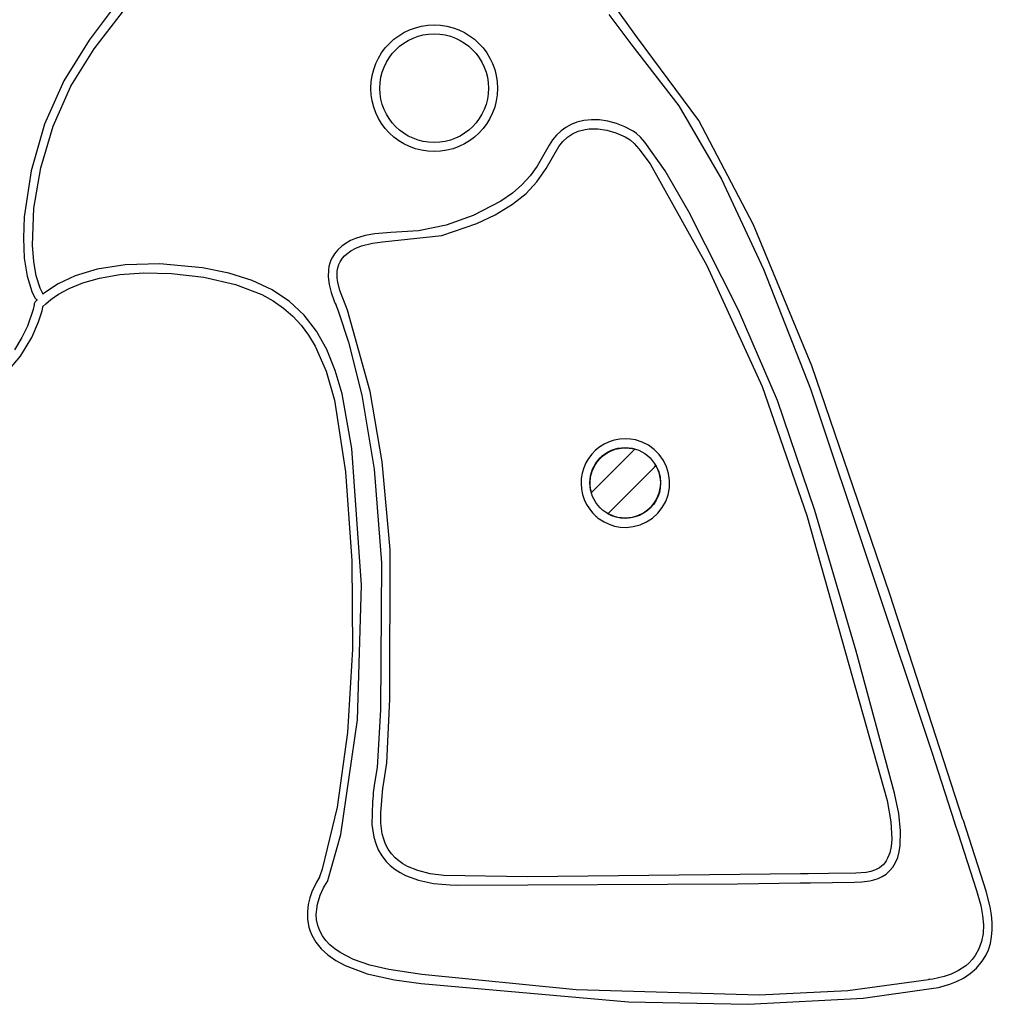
# Model space of a CAD drawing. Extents: x 21.3 to 51.6, y -34 to 34.1.
# Tile 4 of 117: x 32.6 to 35.6, y -32.9 to -29.8. Entities that reach past the tile are written whole.
import ezdxf

# ---------------------------------------------------------------- set-up
doc = ezdxf.new("R2010")
doc.units = 0

msp = doc.modelspace()

# ---------------------------------------------------------------- linework, layer by layer
at = {"layer": 'Layer 1', "color": 7, "linetype": 'CONTINUOUS'}
for p, q in [((32.855878, -29.929822), (33.083709, -29.634401)), ((32.956487, -29.747569), (32.840336, -29.903589)), ((34.532965, -29.896172), (34.450756, -29.782119)), ((34.444927, -29.824014), (34.512132, -29.914534)), ((32.840336, -29.903589), (32.761323, -30.028206)), ((34.722929, -30.151446), (34.532965, -29.896172)), ((32.783637, -30.044842), (32.855878, -29.929822)), ((34.512132, -29.914534), (34.660968, -30.106245)), ((32.761323, -30.028206), (32.702477, -30.162893)), ((32.728834, -30.16861), (32.783637, -30.044842)), ((34.660968, -30.106245), (34.792194, -30.332494)), ((32.702477, -30.162893), (32.661296, -30.306559)), ((32.690837, -30.296836), (32.728834, -30.16861)), ((34.312197, -30.172345), (34.297164, -30.183326)), ((34.328427, -30.163372), (34.312197, -30.172345)), ((34.345782, -30.156467), (34.328427, -30.163372)), ((34.36736, -30.151106), (34.345782, -30.156467)), ((34.391364, -30.148654), (34.36736, -30.151106)), ((34.371228, -30.178621), (34.383906, -30.176902)), ((34.383906, -30.176902), (34.410435, -30.176767)), ((34.416332, -30.149443), (34.391364, -30.148654)), ((34.410435, -30.176767), (34.438094, -30.180959)), ((34.441956, -30.153418), (34.416332, -30.149443)), ((34.467923, -30.160525), (34.441956, -30.153418)), ((34.493924, -30.170713), (34.467923, -30.160525)), ((34.519648, -30.183927), (34.493924, -30.170713)), ((34.890936, -30.472884), (34.722929, -30.151446)), ((34.283397, -30.196256), (34.270965, -30.211076)), ((34.297164, -30.183326), (34.283397, -30.196256)), ((34.302739, -30.216106), (34.316824, -30.203005)), ((34.316824, -30.203005), (34.332494, -30.19246)), ((34.332494, -30.19246), (34.349722, -30.184497)), ((34.349722, -30.184497), (34.371228, -30.178621)), ((34.438094, -30.180959), (34.466365, -30.189384)), ((34.466365, -30.189384), (34.494732, -30.20195)), ((34.494732, -30.20195), (34.510483, -30.211049)), ((34.530498, -30.191578), (34.519648, -30.183927)), ((34.542772, -30.202998), (34.530498, -30.191578)), ((34.55616, -30.217839), (34.542772, -30.202998)), ((34.259939, -30.227724), (34.223458, -30.291589)), ((34.251567, -30.299093), (34.290268, -30.231741)), ((34.270965, -30.211076), (34.259939, -30.227724)), ((34.290268, -30.231741), (34.302739, -30.216106)), ((34.510483, -30.211049), (34.523218, -30.222238)), ((34.523218, -30.222238), (34.537806, -30.238538)), ((34.618965, -30.306919), (34.55616, -30.217839)), ((34.537806, -30.238538), (34.571842, -30.284953)), ((32.669559, -30.421762), (32.690837, -30.296836)), ((34.223458, -30.291589), (34.201457, -30.32222)), ((34.222735, -30.340019), (34.251567, -30.299093)), ((34.571842, -30.284953), (34.74721, -30.598922)), ((32.661296, -30.306559), (32.639714, -30.447946)), ((34.201457, -30.32222), (34.176502, -30.349756)), ((34.692028, -30.432734), (34.618965, -30.306919)), ((34.176502, -30.349756), (34.146946, -30.375233)), ((34.1889, -30.376202), (34.222735, -30.340019)), ((34.792194, -30.332494), (34.921932, -30.610244)), ((34.146946, -30.375233), (34.111141, -30.399691)), ((34.146906, -30.409501), (34.1889, -30.376202)), ((34.111141, -30.399691), (34.025251, -30.444263)), ((34.093602, -30.441772), (34.146906, -30.409501)), ((32.639714, -30.447946), (32.636876, -30.514268)), ((32.664915, -30.535626), (32.669559, -30.421762)), ((34.025251, -30.444263), (33.942315, -30.473793)), ((34.037312, -30.469307), (34.093602, -30.441772)), ((34.844711, -30.736928), (34.692028, -30.432734)), ((33.942315, -30.473793), (33.856884, -30.491425)), ((33.929495, -30.505886), (34.037312, -30.469307)), ((35.071327, -30.908124), (34.890936, -30.472884)), ((33.692607, -30.505996), (33.66207, -30.515459)), ((33.722463, -30.500427), (33.692607, -30.505996)), ((33.771095, -30.497067), (33.722463, -30.500427)), ((33.745615, -30.525936), (33.929495, -30.505886)), ((33.856884, -30.491425), (33.771095, -30.497067)), ((32.636876, -30.514268), (32.639662, -30.5758)), ((32.668804, -30.585986), (32.664915, -30.535626)), ((33.619927, -30.539084), (33.607986, -30.549962)), ((33.63311, -30.529789), (33.619927, -30.539084)), ((33.647251, -30.521954), (33.63311, -30.529789)), ((33.66207, -30.515459), (33.647251, -30.521954)), ((33.663936, -30.544862), (33.680599, -30.538378)), ((33.680599, -30.538378), (33.714607, -30.52988)), ((33.714607, -30.52988), (33.745615, -30.525936)), ((33.597568, -30.562544), (33.591002, -30.573038)), ((33.607986, -30.549962), (33.597568, -30.562544)), ((33.622337, -30.575782), (33.627969, -30.56928)), ((33.627969, -30.56928), (33.634219, -30.563353)), ((33.634219, -30.563353), (33.64828, -30.553117)), ((33.64828, -30.553117), (33.663936, -30.544862)), ((32.639662, -30.5758), (32.648313, -30.631135)), ((32.676819, -30.63067), (32.668804, -30.585986)), ((32.951658, -30.596341), (32.864857, -30.609974)), ((33.058224, -30.593634), (32.951658, -30.596341)), ((33.189917, -30.60624), (33.058224, -30.593634)), ((33.580416, -30.601659), (33.578683, -30.612016)), ((33.583046, -30.591707), (33.580416, -30.601659)), ((33.586575, -30.582166), (33.583046, -30.591707)), ((33.591002, -30.573038), (33.586575, -30.582166)), ((33.608089, -30.605492), (33.61104, -30.595847)), ((33.61104, -30.595847), (33.615131, -30.586827)), ((33.615131, -30.586827), (33.622337, -30.575782)), ((34.74721, -30.598922), (34.918381, -30.971906)), ((32.648313, -30.631135), (32.663072, -30.678865)), ((32.68895, -30.668709), (32.676819, -30.63067)), ((32.796308, -30.630748), (32.744499, -30.654876)), ((32.864857, -30.609974), (32.796308, -30.630748)), ((32.872205, -30.637472), (32.934854, -30.626504)), ((32.934854, -30.626504), (33.008827, -30.621249)), ((33.008827, -30.621249), (33.094781, -30.623453)), ((33.094781, -30.623453), (33.194456, -30.635083)), ((33.27168, -30.622658), (33.189917, -30.60624)), ((33.343205, -30.645181), (33.27168, -30.622658)), ((33.578683, -30.612016), (33.577904, -30.633925)), ((33.605608, -30.626642), (33.606278, -30.615758)), ((33.606079, -30.638142), (33.605608, -30.626642)), ((33.606278, -30.615758), (33.608089, -30.605492)), ((34.921932, -30.610244), (35.067695, -30.979571)), ((32.744499, -30.654876), (32.707917, -30.678573)), ((32.778254, -30.669555), (32.820224, -30.652405)), ((32.820224, -30.652405), (32.872205, -30.637472)), ((33.194456, -30.635083), (33.291883, -30.656966)), ((33.291883, -30.656966), (33.373355, -30.688493)), ((33.405247, -30.674052), (33.343205, -30.645181)), ((33.577904, -30.633925), (33.580705, -30.657399)), ((33.580705, -30.657399), (33.58708, -30.682398)), ((33.607693, -30.650253), (33.606079, -30.638142)), ((33.614349, -30.676298), (33.607693, -30.650253)), ((32.663072, -30.678865), (32.672081, -30.698073)), ((32.696555, -30.684933), (32.68895, -30.668709)), ((32.696578, -30.684975), (32.696555, -30.684933)), ((32.696627, -30.685071), (32.696586, -30.684991)), ((32.696763, -30.685399), (32.696627, -30.685071)), ((32.696867, -30.685732), (32.696763, -30.685399)), ((32.697027, -30.68641), (32.696867, -30.685732)), ((32.697208, -30.687085), (32.697027, -30.68641)), ((32.697247, -30.687052), (32.697208, -30.687085)), ((32.697436, -30.686893), (32.697247, -30.687052)), ((32.697816, -30.686576), (32.697436, -30.686893)), ((32.700974, -30.683986), (32.697816, -30.686576)), ((32.707917, -30.678573), (32.700974, -30.683986)), ((32.721722, -30.703523), (32.745639, -30.687177)), ((32.745639, -30.687177), (32.778254, -30.669555)), ((33.373355, -30.688493), (33.408609, -30.708084)), ((33.458566, -30.709517), (33.405247, -30.674052)), ((33.58708, -30.682398), (33.597023, -30.708886)), ((33.625582, -30.704752), (33.614349, -30.676298)), ((32.670044, -30.720436), (32.666997, -30.73427)), ((32.670586, -30.717246), (32.670044, -30.720436)), ((32.671099, -30.715038), (32.670586, -30.717246)), ((32.671963, -30.712951), (32.671099, -30.715038)), ((32.673157, -30.711026), (32.671963, -30.712951)), ((32.672081, -30.698073), (32.672991, -30.69952)), ((32.672991, -30.69952), (32.674058, -30.700796)), ((32.674121, -30.7098), (32.673157, -30.711026)), ((32.674058, -30.700796), (32.675262, -30.701908)), ((32.679055, -30.704155), (32.674121, -30.7098)), ((32.675262, -30.701908), (32.67658, -30.702861)), ((32.67658, -30.702861), (32.677989, -30.703662)), ((32.677989, -30.703662), (32.678721, -30.704007)), ((32.678721, -30.704007), (32.678907, -30.704088)), ((32.678907, -30.704088), (32.679, -30.704127)), ((32.679, -30.704127), (32.679046, -30.704147)), ((32.697357, -30.725397), (32.705847, -30.716845)), ((32.705847, -30.716845), (32.721722, -30.703523)), ((33.408609, -30.708084), (33.440477, -30.730339)), ((33.503918, -30.751821), (33.458566, -30.709517)), ((33.597023, -30.708886), (33.600065, -30.715736)), ((33.600065, -30.715736), (33.60167, -30.719195)), ((33.60167, -30.719195), (33.60208, -30.720063)), ((33.602102, -30.720106), (33.602145, -30.720208)), ((33.602145, -30.720208), (33.602326, -30.720642)), ((33.602326, -30.720642), (33.603053, -30.722421)), ((33.603053, -30.722421), (33.610374, -30.741517)), ((33.63799, -30.736204), (33.625582, -30.704752)), ((32.666997, -30.73427), (32.64931, -30.786076)), ((32.683797, -30.772845), (32.694478, -30.738292)), ((32.694478, -30.738292), (32.696906, -30.727597)), ((32.696906, -30.727597), (32.697276, -30.725709)), ((32.697276, -30.725709), (32.697317, -30.725496)), ((32.697317, -30.725496), (32.697327, -30.725443)), ((32.697327, -30.725443), (32.697357, -30.725397)), ((33.440477, -30.730339), (33.469157, -30.755342)), ((33.542062, -30.801209), (33.503918, -30.751821)), ((33.610374, -30.741517), (33.640914, -30.835211)), ((33.707819, -30.987789), (33.63799, -30.736204)), ((34.965767, -31.015136), (34.844711, -30.736928)), ((32.662728, -30.821016), (32.683797, -30.772845)), ((33.469157, -30.755342), (33.494852, -30.783178)), ((33.494852, -30.783178), (33.517761, -30.81393)), ((32.64931, -30.786076), (32.632535, -30.820803)), ((33.517761, -30.81393), (33.538086, -30.847682)), ((33.573756, -30.857926), (33.542062, -30.801209)), ((32.632535, -30.820803), (32.60905, -30.85925)), ((32.628123, -30.878085), (32.662728, -30.821016)), ((33.640914, -30.835211), (33.681823, -30.998823)), ((33.538086, -30.847682), (33.571783, -30.924525)), ((33.599756, -30.922216), (33.573756, -30.857926)), ((32.576835, -30.93933), (32.628123, -30.878085)), ((33.571783, -30.924525), (33.597547, -31.014382)), ((33.620822, -30.994326), (33.599756, -30.922216)), ((35.312712, -31.61259), (35.071327, -30.908124)), ((33.651181, -31.16298), (33.620822, -30.994326)), ((33.74509, -31.204302), (33.707819, -30.987789)), ((34.918381, -30.971906), (35.056064, -31.370205)), ((35.067695, -30.979571), (35.44224, -32.100578)), ((33.597547, -31.014382), (33.631695, -31.235826)), ((33.681823, -30.998823), (33.720107, -31.227447)), ((35.0805, -31.355303), (34.965767, -31.015136)), ((34.445608, -31.143055), (34.430582, -31.150079)), ((34.461553, -31.137871), (34.445608, -31.143055)), ((34.478284, -31.134661), (34.461553, -31.137871)), ((34.495664, -31.133561), (34.478284, -31.134661)), ((34.511359, -31.134447), (34.495664, -31.133561)), ((34.526664, -31.137073), (34.511359, -31.134447)), ((34.547428, -31.143666), (34.526664, -31.137073)), ((34.566855, -31.153511), (34.547428, -31.143666)), ((33.680857, -31.585064), (33.651181, -31.16298)), ((34.403832, -31.169104), (34.392377, -31.180835)), ((34.416611, -31.158807), (34.403832, -31.169104)), ((34.430582, -31.150079), (34.416611, -31.158807)), ((34.428796, -31.184276), (34.43979, -31.176722)), ((34.43979, -31.176722), (34.451546, -31.170617)), ((34.451546, -31.170617), (34.463949, -31.166009)), ((34.463949, -31.166009), (34.476884, -31.162945)), ((34.476884, -31.162945), (34.490234, -31.161473)), ((34.490234, -31.161473), (34.49851, -31.161379)), ((34.521742, -31.16894), (34.496077, -31.194605)), ((34.49851, -31.161379), (34.507897, -31.162046)), ((34.507897, -31.162046), (34.517105, -31.163508)), ((34.517105, -31.163508), (34.521633, -31.164523)), ((34.521633, -31.164523), (34.523876, -31.165099)), ((34.524432, -31.16625), (34.521742, -31.16894)), ((34.523876, -31.165099), (34.524993, -31.165404)), ((34.525069, -31.165613), (34.524432, -31.16625)), ((34.524993, -31.165404), (34.525132, -31.165443)), ((34.525199, -31.165483), (34.525069, -31.165613)), ((34.525132, -31.165443), (34.525202, -31.165463)), ((34.584621, -31.166473), (34.566855, -31.153511)), ((34.600294, -31.1823), (34.584621, -31.166473)), ((33.768972, -31.475574), (33.74509, -31.204302)), ((34.373986, -31.208056), (34.36732, -31.223277)), ((34.382384, -31.193864), (34.373986, -31.208056)), ((34.392377, -31.180835), (34.382384, -31.193864)), ((34.400096, -31.217956), (34.408445, -31.205018)), ((34.408445, -31.205018), (34.41868, -31.193231)), ((34.496077, -31.194605), (34.418188, -31.272491)), ((34.41868, -31.193231), (34.428796, -31.184276)), ((34.613067, -31.200177), (34.600294, -31.1823)), ((34.622714, -31.219697), (34.613067, -31.200177)), ((33.631695, -31.235826), (33.650849, -31.509685)), ((33.720107, -31.227447), (33.742772, -31.516179)), ((34.36252, -31.239391), (34.359722, -31.256263)), ((34.36732, -31.223277), (34.36252, -31.239391)), ((34.388544, -31.250585), (34.393009, -31.233776)), ((34.393009, -31.233776), (34.400096, -31.217956)), ((34.463319, -31.343032), (34.585646, -31.220705)), ((34.585646, -31.220705), (34.589918, -31.216433)), ((34.589918, -31.216433), (34.590132, -31.21622)), ((34.590133, -31.216219), (34.597907, -31.232872)), ((34.597907, -31.232872), (34.602765, -31.25064)), ((34.629101, -31.240533), (34.622714, -31.219697)), ((34.632093, -31.262359), (34.629101, -31.240533)), ((34.359722, -31.256263), (34.359025, -31.271924)), ((34.38681, -31.268122), (34.388544, -31.250585)), ((34.386932, -31.275691), (34.38681, -31.268122)), ((34.602765, -31.25064), (34.604534, -31.269235)), ((34.604537, -31.270848), (34.603492, -31.285333)), ((34.604534, -31.269235), (34.604537, -31.270848)), ((34.631569, -31.284618), (34.632093, -31.262359)), ((34.359025, -31.271924), (34.360261, -31.288809)), ((34.360261, -31.288809), (34.363513, -31.305215)), ((34.388265, -31.287894), (34.386932, -31.275691)), ((34.390916, -31.299761), (34.388265, -31.287894)), ((34.391362, -31.299317), (34.390942, -31.299736)), ((34.393652, -31.297027), (34.391362, -31.299317)), ((34.418188, -31.272491), (34.393652, -31.297027)), ((34.600611, -31.299238), (34.596016, -31.312439)), ((34.603492, -31.285333), (34.600611, -31.299238)), ((34.627557, -31.306184), (34.631569, -31.284618)), ((34.363513, -31.305215), (34.368721, -31.320998)), ((34.368721, -31.320998), (34.375826, -31.336012)), ((34.589833, -31.324811), (34.582186, -31.33623)), ((34.596016, -31.312439), (34.589833, -31.324811)), ((34.609604, -31.34573), (34.620191, -31.326663)), ((34.620191, -31.326663), (34.627557, -31.306184)), ((34.375826, -31.336012), (34.384767, -31.350113)), ((34.384767, -31.350113), (34.395485, -31.363156)), ((34.442229, -31.364122), (34.444162, -31.362189)), ((34.444162, -31.362189), (34.463319, -31.343032)), ((34.562994, -31.355714), (34.551698, -31.36353)), ((34.573198, -31.346573), (34.562994, -31.355714)), ((34.582186, -31.33623), (34.573198, -31.346573)), ((34.595932, -31.36306), (34.609604, -31.34573)), ((35.208455, -31.788758), (35.0805, -31.355303)), ((34.395485, -31.363156), (34.399303, -31.367104)), ((34.399303, -31.367104), (34.40475, -31.372168)), ((34.40475, -31.372168), (34.407555, -31.374583)), ((34.407555, -31.374583), (34.407732, -31.374732)), ((34.407732, -31.374732), (34.40782, -31.374806)), ((34.407838, -31.374821), (34.409097, -31.376852)), ((34.409097, -31.376852), (34.409577, -31.377377)), ((34.409577, -31.377377), (34.410654, -31.378299)), ((34.410654, -31.378299), (34.411806, -31.379067)), ((34.411806, -31.379067), (34.413018, -31.379699)), ((34.413018, -31.379699), (34.414276, -31.380214)), ((34.414276, -31.380214), (34.414919, -31.380434)), ((34.414919, -31.380434), (34.415243, -31.380536)), ((34.415268, -31.380546), (34.430094, -31.390011)), ((34.430094, -31.390011), (34.445918, -31.397458)), ((34.454264, -31.37087), (34.441672, -31.364679)), ((34.441684, -31.364668), (34.441776, -31.364576)), ((34.441776, -31.364576), (34.442229, -31.364122)), ((34.467545, -31.375384), (34.454264, -31.37087)), ((34.481388, -31.378147), (34.467545, -31.375384)), ((34.495664, -31.379085), (34.481388, -31.378147)), ((34.5125, -31.377785), (34.495664, -31.379085)), ((34.526327, -31.37469), (34.5125, -31.377785)), ((34.539434, -31.369897), (34.526327, -31.37469)), ((34.551698, -31.36353), (34.539434, -31.369897)), ((34.541404, -31.399057), (34.561261, -31.390162)), ((34.561261, -31.390162), (34.579553, -31.37811)), ((34.579553, -31.37811), (34.595932, -31.36306)), ((35.056064, -31.370205), (35.303698, -32.250145)), ((34.445918, -31.397458), (34.462582, -31.402803)), ((34.462582, -31.402803), (34.479925, -31.405961)), ((34.479925, -31.405961), (34.498297, -31.40684)), ((34.498297, -31.40684), (34.520307, -31.404662)), ((34.520307, -31.404662), (34.541404, -31.399057)), ((33.768017, -31.937655), (33.768972, -31.475574)), ((33.650849, -31.509685), (33.652757, -31.783219)), ((33.742772, -31.516179), (33.739292, -31.970043)), ((33.668949, -32.000825), (33.680857, -31.585064)), ((35.538262, -32.308601), (35.312712, -31.61259)), ((33.652757, -31.783219), (33.637637, -32.040285)), ((35.326884, -32.227604), (35.208455, -31.788758)), ((33.758879, -32.133988), (33.768017, -31.937655)), ((33.739292, -31.970043), (33.729531, -32.148067)), ((33.617084, -32.355331), (33.668949, -32.000825)), ((33.637637, -32.040285), (33.606283, -32.27012)), ((35.44224, -32.100578), (35.512111, -32.318016)), ((33.729531, -32.148067), (33.721605, -32.196898)), ((33.749338, -32.200072), (33.758879, -32.133988)), ((33.721605, -32.196898), (33.717269, -32.225311)), ((33.743275, -32.249625), (33.747036, -32.211407)), ((33.747036, -32.211407), (33.749189, -32.200761)), ((33.749189, -32.200761), (33.749337, -32.200078)), ((33.715941, -32.243209), (33.71499, -32.254429)), ((33.716475, -32.236426), (33.715941, -32.243209)), ((33.717269, -32.225311), (33.716475, -32.236426)), ((35.33987, -32.29011), (35.326884, -32.227604)), ((33.606283, -32.27012), (33.559489, -32.461963)), ((33.71499, -32.254429), (33.713308, -32.323776)), ((33.74059, -32.28842), (33.743275, -32.249625)), ((35.303698, -32.250145), (35.315382, -32.315248)), ((33.740833, -32.320105), (33.74059, -32.28842)), ((35.34567, -32.343254), (35.33987, -32.29011)), ((33.713308, -32.323776), (33.719018, -32.362939)), ((33.745139, -32.352861), (33.740833, -32.320105)), ((35.315382, -32.315248), (35.318125, -32.369081)), ((35.512111, -32.318016), (35.512323, -32.318674)), ((35.512323, -32.318674), (35.513208, -32.32142)), ((35.513208, -32.32142), (35.52192, -32.348448)), ((35.538507, -32.309364), (35.538262, -32.308601)), ((35.538622, -32.309722), (35.53851, -32.309374)), ((35.539305, -32.31184), (35.538622, -32.309722)), ((35.593079, -32.478657), (35.539305, -32.31184)), ((33.577112, -32.496879), (33.617084, -32.355331)), ((33.719018, -32.362939), (33.724707, -32.382593)), ((33.749429, -32.369119), (33.745139, -32.352861)), ((35.344566, -32.388404), (35.34567, -32.343254)), ((35.52192, -32.348448), (35.579817, -32.528054)), ((33.724707, -32.382593), (33.732741, -32.401896)), ((33.755474, -32.385022), (33.749429, -32.369119)), ((33.763517, -32.40036), (33.755474, -32.385022)), ((35.316145, -32.391724), (35.311931, -32.41149)), ((35.318125, -32.369081), (35.316145, -32.391724)), ((35.341423, -32.408041), (35.344566, -32.388404)), ((33.732741, -32.401896), (33.743463, -32.420548)), ((33.743463, -32.420548), (33.757072, -32.438091)), ((33.773805, -32.414926), (33.763517, -32.40036)), ((33.784496, -32.426541), (33.773805, -32.414926)), ((35.311931, -32.41149), (35.305483, -32.428361)), ((35.329949, -32.441558), (35.336551, -32.425751)), ((35.336551, -32.425751), (35.341423, -32.408041)), ((33.757072, -32.438091), (33.769721, -32.450718)), ((33.769721, -32.450718), (33.783985, -32.462163)), ((33.795855, -32.43637), (33.784496, -32.426541)), ((33.808587, -32.445279), (33.795855, -32.43637)), ((33.822684, -32.453263), (33.808587, -32.445279)), ((33.854944, -32.466449), (33.822684, -32.453263)), ((35.286279, -32.453102), (35.280413, -32.457432)), ((35.291753, -32.44808), (35.286279, -32.453102)), ((35.296802, -32.442317), (35.291753, -32.44808)), ((35.301422, -32.435705), (35.296802, -32.442317)), ((35.305483, -32.428361), (35.301422, -32.435705)), ((35.31171, -32.467376), (35.321618, -32.455485)), ((35.321618, -32.455485), (35.329949, -32.441558)), ((33.551413, -32.486127), (33.541565, -32.502156)), ((33.551495, -32.485911), (33.551413, -32.486127)), ((33.551715, -32.485278), (33.551495, -32.485911)), ((33.552593, -32.482736), (33.551715, -32.485278)), ((33.559489, -32.461963), (33.552593, -32.482736)), ((33.783985, -32.462163), (33.799855, -32.472421)), ((33.799855, -32.472421), (33.817319, -32.481489)), ((33.817319, -32.481489), (33.856988, -32.496038)), ((33.892568, -32.475905), (33.854944, -32.466449)), ((33.935492, -32.48161), (33.892568, -32.475905)), ((34.193146, -32.485753), (33.935492, -32.48161)), ((35.036297, -32.476272), (34.193146, -32.485753)), ((35.03642, -32.47627), (35.036297, -32.476272)), ((35.03651, -32.476269), (35.036432, -32.47627)), ((35.036884, -32.476263), (35.03651, -32.476269)), ((35.041088, -32.476202), (35.036884, -32.476263)), ((35.060293, -32.475923), (35.041088, -32.476202)), ((35.123, -32.47501), (35.060293, -32.475923)), ((35.207851, -32.473846), (35.123, -32.47501)), ((35.238946, -32.471727), (35.207851, -32.473846)), ((35.253734, -32.46885), (35.238946, -32.471727)), ((35.267648, -32.46422), (35.253734, -32.46885)), ((35.274192, -32.461121), (35.267648, -32.46422)), ((35.280413, -32.457432), (35.274192, -32.461121)), ((35.276177, -32.490555), (35.288716, -32.484678)), ((35.288716, -32.484678), (35.300653, -32.477029)), ((35.300653, -32.477029), (35.31171, -32.467376)), ((35.609558, -32.529778), (35.593079, -32.478657)), ((33.541565, -32.502156), (33.527713, -32.531557)), ((33.56381, -32.519682), (33.575218, -32.50056)), ((33.575218, -32.50056), (33.57592, -32.49948)), ((33.57592, -32.49948), (33.576523, -32.498336)), ((33.576523, -32.498336), (33.577019, -32.497143)), ((33.577019, -32.497143), (33.577046, -32.497067)), ((33.577062, -32.497022), (33.577112, -32.496879)), ((33.856988, -32.496038), (33.902908, -32.50578)), ((33.902908, -32.50578), (33.954995, -32.510686)), ((33.954995, -32.510686), (33.97841, -32.51146)), ((33.97841, -32.51146), (34.841658, -32.507141)), ((34.841658, -32.507141), (35.035343, -32.50407)), ((35.035343, -32.50407), (35.036874, -32.504045)), ((35.036889, -32.504045), (35.036941, -32.504045)), ((35.036941, -32.504045), (35.037492, -32.504036)), ((35.037492, -32.504036), (35.040159, -32.503998)), ((35.040159, -32.503998), (35.067617, -32.503598)), ((35.067617, -32.503598), (35.203739, -32.501687)), ((35.203739, -32.501687), (35.225513, -32.501018)), ((35.225513, -32.501018), (35.250395, -32.497929)), ((35.250395, -32.497929), (35.263311, -32.494895)), ((35.263311, -32.494895), (35.276177, -32.490555)), ((33.527713, -32.531557), (33.521336, -32.550209)), ((33.545197, -32.569793), (33.553749, -32.54181)), ((33.553749, -32.54181), (33.56381, -32.519682)), ((35.579817, -32.528054), (35.59316, -32.573879)), ((35.622473, -32.577904), (35.609558, -32.529778)), ((33.516417, -32.570929), (33.513777, -32.593293)), ((33.521336, -32.550209), (33.516417, -32.570929)), ((33.542527, -32.585383), (33.545197, -32.569793)), ((35.59316, -32.573879), (35.5989, -32.604845)), ((35.626644, -32.602778), (35.622473, -32.577904)), ((33.513777, -32.593293), (33.514235, -32.616876)), ((33.54148, -32.60172), (33.542527, -32.585383)), ((33.542472, -32.618565), (33.54148, -32.60172)), ((35.5989, -32.604845), (35.60119, -32.633779)), ((35.628748, -32.626551), (35.626644, -32.602778)), ((33.514235, -32.616876), (33.518612, -32.641253)), ((33.54592, -32.63568), (33.542472, -32.618565)), ((33.552093, -32.652517), (33.54592, -32.63568)), ((35.60119, -32.633779), (35.600029, -32.66065)), ((35.628789, -32.64921), (35.628748, -32.626551)), ((33.518612, -32.641253), (33.522526, -32.653606)), ((33.522526, -32.653606), (33.52752, -32.665558)), ((33.52752, -32.665558), (33.540215, -32.687501)), ((33.560289, -32.66757), (33.552093, -32.652517)), ((33.570738, -32.681793), (33.560289, -32.66757)), ((35.600029, -32.66065), (35.59542, -32.68543)), ((35.626765, -32.670743), (35.628789, -32.64921)), ((33.540215, -32.687501), (33.556866, -32.707804)), ((33.583433, -32.695182), (33.570738, -32.681793)), ((33.598367, -32.707733), (33.583433, -32.695182)), ((35.59542, -32.68543), (35.587364, -32.708088)), ((35.61653, -32.710378), (35.622679, -32.691137)), ((35.622679, -32.691137), (35.626765, -32.670743)), ((33.556866, -32.707804), (33.577455, -32.726459)), ((33.577455, -32.726459), (33.601966, -32.743457)), ((33.615533, -32.719444), (33.598367, -32.707733)), ((33.65653, -32.740326), (33.615533, -32.719444)), ((35.575861, -32.728593), (35.566978, -32.740224)), ((35.587364, -32.708088), (35.575861, -32.728593)), ((35.597766, -32.745755), (35.608319, -32.728454)), ((35.608319, -32.728454), (35.61653, -32.710378)), ((33.601966, -32.743457), (33.630383, -32.75879)), ((33.630383, -32.75879), (33.698863, -32.784422)), ((33.706365, -32.7578), (33.65653, -32.740326)), ((33.764982, -32.771836), (33.706365, -32.7578)), ((35.546732, -32.75973), (35.524453, -32.774718)), ((35.557205, -32.750578), (35.546732, -32.75973)), ((35.566978, -32.740224), (35.557205, -32.750578)), ((35.5802, -32.766966), (35.597766, -32.745755)), ((33.698863, -32.784422), (33.782758, -32.803286)), ((33.86719, -32.787295), (33.764982, -32.771836)), ((34.344282, -32.834518), (33.86719, -32.787295)), ((35.50167, -32.785774), (35.479911, -32.793486)), ((35.524453, -32.774718), (35.50167, -32.785774)), ((35.539745, -32.798186), (35.560564, -32.784315)), ((35.560564, -32.784315), (35.5802, -32.766966)), ((33.782758, -32.803286), (33.864877, -32.815008)), ((33.864877, -32.815008), (34.505862, -32.871694)), ((35.431265, -32.802955), (35.183064, -32.83693)), ((35.431625, -32.802884), (35.431265, -32.802955)), ((35.431685, -32.802872), (35.431629, -32.802883)), ((35.433534, -32.802644), (35.431685, -32.802872)), ((35.433892, -32.802619), (35.433534, -32.802644)), ((35.436067, -32.802428), (35.433892, -32.802619)), ((35.445581, -32.801226), (35.436067, -32.802428)), ((35.479911, -32.793486), (35.445581, -32.801226)), ((35.462379, -32.826619), (35.498106, -32.817041)), ((35.498106, -32.817041), (35.51863, -32.808966)), ((35.51863, -32.808966), (35.539745, -32.798186)), ((34.908462, -32.850759), (34.344282, -32.834518)), ((35.183064, -32.83693), (34.908462, -32.850759)), ((35.230147, -32.860307), (35.439661, -32.830011)), ((35.439661, -32.830011), (35.462379, -32.826619)), ((34.505862, -32.871694), (34.874869, -32.878964)), ((34.874869, -32.878964), (35.230147, -32.860307))]:
    msp.add_line(p, q, dxfattribs=at)
for centre, radius in [((33.905385, -30.05145), 0.195591), ((33.905395, -30.05147), 0.167805), ((34.494862, -31.26941), 0.10885)]:
    msp.add_circle(centre, radius, dxfattribs=at)

doc.saveas('drawing.dxf')
